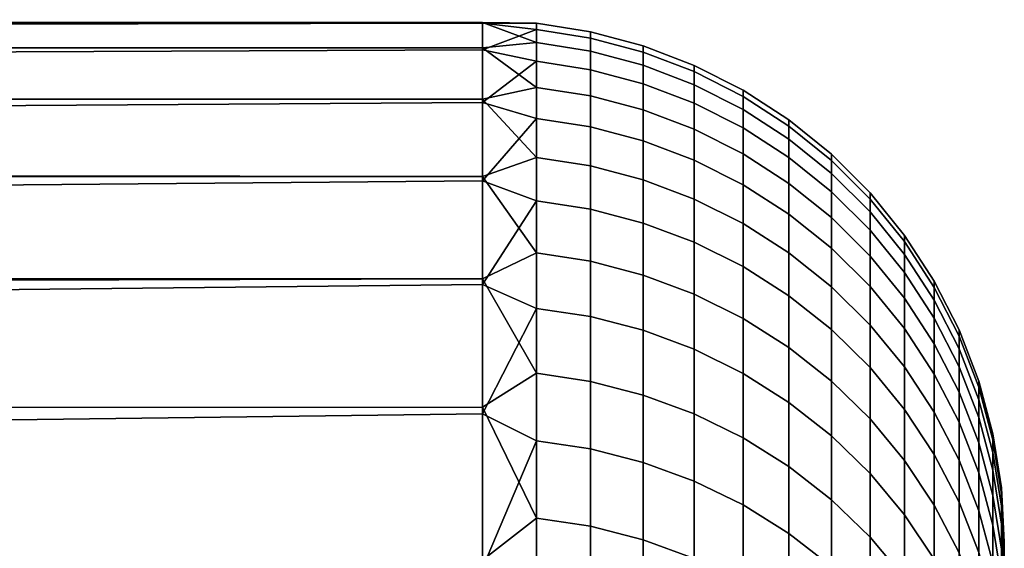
# Model space of a CAD drawing. Header units: metres. Extents: x -28 to 70, y -212 to 28.
# Tile 239 of 239: x 67.85 to 69.74, y 18.99 to 20. Entities that reach past the tile are written whole.
import ezdxf

# ---------------------------------------------------------------- set-up
doc = ezdxf.new("R2010")
doc.units = ezdxf.units.M
doc.layers.add('solid_10_261_102_XXX', color=7, linetype='CONTINUOUS')

msp = doc.modelspace()

# ---------------------------------------------------------------- linework, layer by layer
at = {"layer": 'solid_10_261_102_XXX'}
for points in [[(18.922167, 19.990562, 113.385681), (18.914127, 20, 114), (54.200001, 20, 114), (68.738998, 19.994362, 113.525169)], [(18.947245, 19.962124, 112.769722), (18.922167, 19.990562, 113.385681), (68.738998, 19.994362, 113.525169), (68.738998, 19.945784, 112.528358)], [(68.738998, 19.994362, 113.525169), (54.200001, 20, 114), (59.5, 20, 114)], [(68.738998, 19.994362, 113.525169), (59.5, 20, 114), (59.5, 19.975592, 114.987793), (68.738998, 19.993156, 114.52317)], [(68.738998, 19.993156, 114.52317), (59.5, 19.975592, 114.987793), (59.5, 19.902426, 115.973183), (68.738998, 19.942167, 115.519859)], [(68.842171, 19.956039, 112.757812), (68.738998, 19.945784, 112.528358), (68.738998, 19.994362, 113.525169)], [(68.842171, 19.99305, 113.746017), (68.738998, 19.994362, 113.525169), (68.738998, 19.993156, 114.52317)], [(68.842171, 19.956039, 112.757812), (68.738998, 19.994362, 113.525169), (68.842171, 19.99305, 113.746017)], [(68.842171, 19.981155, 114.734848), (68.738998, 19.993156, 114.52317), (68.738998, 19.942167, 115.519859)], [(68.842171, 19.99305, 113.746017), (68.738998, 19.993156, 114.52317), (68.842171, 19.981155, 114.734848)], [(68.842171, 19.99305, 113.746017), (68.842171, 19.981155, 114.734848), (68.945679, 19.964911, 114.734253), (68.945679, 19.976797, 113.746223)], [(68.842171, 19.956039, 112.757812), (68.842171, 19.99305, 113.746017), (68.945679, 19.976797, 113.746223), (68.945679, 19.939816, 112.75882)], [(68.842171, 19.981155, 114.734848), (68.738998, 19.942167, 115.519859), (68.842171, 19.920383, 115.721878)], [(68.842171, 19.981155, 114.734848), (68.842171, 19.920383, 115.721878), (68.945679, 19.904188, 115.720482), (68.945679, 19.964911, 114.734253)], [(68.945679, 19.976797, 113.746223), (68.945679, 19.964911, 114.734253), (69.046921, 19.937933, 114.733261), (69.046921, 19.949802, 113.746567)], [(68.945679, 19.939816, 112.75882), (68.945679, 19.976797, 113.746223), (69.046921, 19.949802, 113.746567), (69.046921, 19.912872, 112.760498)], [(18.989441, 19.914469, 112.152313), (18.947245, 19.962124, 112.769722), (68.738998, 19.945784, 112.528358)], [(68.842171, 19.870214, 111.772644), (68.738998, 19.945784, 112.528358), (68.842171, 19.956039, 112.757812)], [(68.842171, 19.870214, 111.772644), (68.842171, 19.956039, 112.757812), (68.945679, 19.939816, 112.75882), (68.945679, 19.854061, 111.774452)], [(68.945679, 19.964911, 114.734253), (68.945679, 19.904188, 115.720482), (69.046921, 19.877293, 115.718155), (69.046921, 19.937933, 114.733261)], [(69.046921, 19.949802, 113.746567), (69.046921, 19.937933, 114.733261), (69.144783, 19.900517, 114.73188), (69.144783, 19.912365, 113.747047)], [(69.046921, 19.912872, 112.760498), (69.046921, 19.949802, 113.746567), (69.144783, 19.912365, 113.747047), (69.144783, 19.875504, 112.762825)], [(19.048937, 19.847265, 111.533005), (18.989441, 19.914469, 112.152313), (68.738998, 19.945784, 112.528358), (68.738998, 19.84754, 111.53521)], [(68.738998, 19.942167, 115.519859), (59.5, 19.902426, 115.973183), (59.5, 19.780682, 116.953743), (68.738998, 19.841522, 116.512764)], [(68.842171, 19.870214, 111.772644), (68.738998, 19.84754, 111.53521), (68.738998, 19.945784, 112.528358)], [(68.842171, 19.920383, 115.721878), (68.738998, 19.942167, 115.519859), (68.738998, 19.841522, 116.512764)], [(68.945679, 19.854061, 111.774452), (68.945679, 19.939816, 112.75882), (69.046921, 19.912872, 112.760498), (69.046921, 19.827232, 111.777458)], [(69.046921, 19.937933, 114.733261), (69.046921, 19.877293, 115.718155), (69.144783, 19.839991, 115.714935), (69.144783, 19.900517, 114.73188)], [(68.842171, 19.920383, 115.721878), (68.738998, 19.841522, 116.512764), (68.842171, 19.810884, 116.704704)], [(68.842171, 19.920383, 115.721878), (68.842171, 19.810884, 116.704704), (68.945679, 19.794779, 116.702499), (68.945679, 19.904188, 115.720482)], [(69.046921, 19.827232, 111.777458), (69.046921, 19.912872, 112.760498), (69.144783, 19.875504, 112.762825), (69.144783, 19.790024, 111.781631)], [(69.144783, 19.912365, 113.747047), (69.144783, 19.900517, 114.73188), (69.238182, 19.853075, 114.730141), (69.238182, 19.864893, 113.74765)], [(69.144783, 19.875504, 112.762825), (69.144783, 19.912365, 113.747047), (69.238182, 19.864893, 113.74765), (69.238182, 19.828121, 112.76577)], [(68.945679, 19.904188, 115.720482), (68.945679, 19.794779, 116.702499), (69.046921, 19.76803, 116.698853), (69.046921, 19.877293, 115.718155)], [(69.144783, 19.900517, 114.73188), (69.144783, 19.839991, 115.714935), (69.238182, 19.792692, 115.710846), (69.238182, 19.853075, 114.730141)], [(69.046921, 19.877293, 115.718155), (69.046921, 19.76803, 116.698853), (69.144783, 19.730934, 116.693787), (69.144783, 19.839991, 115.714935)], [(69.144783, 19.790024, 111.781631), (69.144783, 19.875504, 112.762825), (69.238182, 19.828121, 112.76577), (69.238182, 19.742846, 111.786919)], [(68.842171, 19.735785, 110.792923), (68.738998, 19.84754, 111.53521), (68.842171, 19.870214, 111.772644)], [(68.842171, 19.735785, 110.792923), (68.842171, 19.870214, 111.772644), (68.945679, 19.854061, 111.774452), (68.945679, 19.71974, 110.795525)], [(69.238182, 19.864893, 113.74765), (69.238182, 19.853075, 114.730141), (69.326111, 19.796125, 114.728043), (69.326111, 19.807911, 113.748375)], [(69.238182, 19.828121, 112.76577), (69.238182, 19.864893, 113.74765), (69.326111, 19.807911, 113.748375), (69.326111, 19.771244, 112.769318)], [(19.126146, 19.760082, 110.911453), (19.048937, 19.847265, 111.533005), (68.738998, 19.84754, 111.53521), (68.738998, 19.699875, 110.548203)], [(68.738998, 19.841522, 116.512764), (59.5, 19.780682, 116.953743), (59.5, 19.610657, 117.927101), (68.738998, 19.691473, 117.49942)], [(68.842171, 19.735785, 110.792923), (68.738998, 19.699875, 110.548203), (68.738998, 19.84754, 111.53521)], [(68.842171, 19.810884, 116.704704), (68.738998, 19.841522, 116.512764), (68.738998, 19.691473, 117.49942)], [(68.945679, 19.71974, 110.795525), (68.945679, 19.854061, 111.774452), (69.046921, 19.827232, 111.777458), (69.046921, 19.693094, 110.799858)], [(69.144783, 19.839991, 115.714935), (69.144783, 19.730934, 116.693787), (69.238182, 19.683895, 116.687363), (69.238182, 19.792692, 115.710846)], [(69.238182, 19.853075, 114.730141), (69.238182, 19.792692, 115.710846), (69.326111, 19.735918, 115.705933), (69.326111, 19.796125, 114.728043)], [(69.046921, 19.693094, 110.799858), (69.046921, 19.827232, 111.777458), (69.144783, 19.790024, 111.781631), (69.144783, 19.656137, 110.805862)], [(69.238182, 19.742846, 111.786919), (69.238182, 19.828121, 112.76577), (69.326111, 19.771244, 112.769318), (69.326111, 19.686213, 111.793266)], [(68.842171, 19.810884, 116.704704), (68.738998, 19.691473, 117.49942), (68.842171, 19.652925, 117.680908)], [(68.842171, 19.810884, 116.704704), (68.842171, 19.652925, 117.680908), (68.945679, 19.63695, 117.67791), (68.945679, 19.794779, 116.702499)], [(69.326111, 19.807911, 113.748375), (69.326111, 19.796125, 114.728043), (69.407585, 19.730297, 114.725624), (69.407585, 19.742043, 113.749207)], [(69.326111, 19.771244, 112.769318), (69.326111, 19.807911, 113.748375), (69.407585, 19.742043, 113.749207), (69.407585, 19.705496, 112.773407)], [(68.945679, 19.794779, 116.702499), (68.945679, 19.63695, 117.67791), (69.046921, 19.610415, 117.672943), (69.046921, 19.76803, 116.698853)], [(69.144783, 19.656137, 110.805862), (69.144783, 19.790024, 111.781631), (69.238182, 19.742846, 111.786919), (69.238182, 19.609278, 110.813477)], [(69.238182, 19.792692, 115.710846), (69.238182, 19.683895, 116.687363), (69.326111, 19.627432, 116.679657), (69.326111, 19.735918, 115.705933)], [(69.326111, 19.796125, 114.728043), (69.326111, 19.735918, 115.705933), (69.407585, 19.670288, 115.700264), (69.407585, 19.730297, 114.725624)], [(19.221216, 19.652496, 110.287941), (19.126146, 19.760082, 110.911453), (68.738998, 19.699875, 110.548203)], [(69.046921, 19.76803, 116.698853), (69.046921, 19.610415, 117.672943), (69.144783, 19.573612, 117.666046), (69.144783, 19.730934, 116.693787)], [(69.326111, 19.686213, 111.793266), (69.326111, 19.771244, 112.769318), (69.407585, 19.705496, 112.773407), (69.407585, 19.620749, 111.800606)], [(69.238182, 19.609278, 110.813477), (69.238182, 19.742846, 111.786919), (69.326111, 19.686213, 111.793266), (69.326111, 19.553028, 110.822617)], [(69.407585, 19.742043, 113.749207), (69.407585, 19.730297, 114.725624), (69.481728, 19.656309, 114.7229), (69.481728, 19.668011, 113.750145)], [(69.407585, 19.705496, 112.773407), (69.407585, 19.742043, 113.749207), (69.481728, 19.668011, 113.750145), (69.481728, 19.631601, 112.778008)], [(68.842171, 19.55308, 109.821045), (68.738998, 19.699875, 110.548203), (68.842171, 19.735785, 110.792923)], [(68.842171, 19.55308, 109.821045), (68.842171, 19.735785, 110.792923), (68.945679, 19.71974, 110.795525), (68.945679, 19.537182, 109.82444)], [(69.144783, 19.730934, 116.693787), (69.144783, 19.573612, 117.666046), (69.238182, 19.526949, 117.65731), (69.238182, 19.683895, 116.687363)], [(69.326111, 19.735918, 115.705933), (69.326111, 19.627432, 116.679657), (69.407585, 19.562164, 116.670746), (69.407585, 19.670288, 115.700264)], [(69.407585, 19.730297, 114.725624), (69.407585, 19.670288, 115.700264), (69.481728, 19.596525, 115.693886), (69.481728, 19.656309, 114.7229)], [(68.945679, 19.537182, 109.82444), (68.945679, 19.71974, 110.795525), (69.046921, 19.693094, 110.799858), (69.046921, 19.510782, 109.830086)], [(69.407585, 19.620749, 111.800606), (69.407585, 19.705496, 112.773407), (69.481728, 19.631601, 112.778008), (69.481728, 19.547173, 111.808853)], [(19.334261, 19.524054, 109.662796), (19.221216, 19.652496, 110.287941), (68.738998, 19.699875, 110.548203), (68.738998, 19.503159, 109.569786)], [(68.738998, 19.691473, 117.49942), (59.5, 19.610657, 117.927101), (59.5, 19.392765, 118.890877), (68.738998, 19.49239, 118.477356)], [(68.842171, 19.55308, 109.821045), (68.738998, 19.503159, 109.569786), (68.738998, 19.699875, 110.548203)], [(68.842171, 19.652925, 117.680908), (68.738998, 19.691473, 117.49942), (68.738998, 19.49239, 118.477356)], [(69.046921, 19.510782, 109.830086), (69.046921, 19.693094, 110.799858), (69.144783, 19.656137, 110.805862), (69.144783, 19.474169, 109.837906)], [(69.326111, 19.553028, 110.822617), (69.326111, 19.686213, 111.793266), (69.407585, 19.620749, 111.800606), (69.407585, 19.488007, 110.833183)], [(69.238182, 19.683895, 116.687363), (69.238182, 19.526949, 117.65731), (69.326111, 19.470936, 117.64682), (69.326111, 19.627432, 116.679657)], [(69.407585, 19.670288, 115.700264), (69.407585, 19.562164, 116.670746), (69.481728, 19.488806, 116.660728), (69.481728, 19.596525, 115.693886)], [(69.481728, 19.668011, 113.750145), (69.481728, 19.656309, 114.7229), (69.547707, 19.574976, 114.71991), (69.547707, 19.586628, 113.751183)], [(69.481728, 19.631601, 112.778008), (69.481728, 19.668011, 113.750145), (69.547707, 19.586628, 113.751183), (69.547707, 19.550371, 112.783066)], [(68.842171, 19.652925, 117.680908), (68.738998, 19.49239, 118.477356), (68.842171, 19.446894, 118.648102)], [(68.842171, 19.652925, 117.680908), (68.842171, 19.446894, 118.648102), (68.945679, 19.431084, 118.644325), (68.945679, 19.63695, 117.67791)], [(69.144783, 19.474169, 109.837906), (69.144783, 19.656137, 110.805862), (69.238182, 19.609278, 110.813477), (69.238182, 19.427742, 109.847832)], [(69.481728, 19.656309, 114.7229), (69.481728, 19.596525, 115.693886), (69.547707, 19.51544, 115.686874), (69.547707, 19.574976, 114.71991)], [(68.945679, 19.63695, 117.67791), (68.945679, 19.431084, 118.644325), (69.046921, 19.404827, 118.638046), (69.046921, 19.610415, 117.672943)], [(69.481728, 19.547173, 111.808853), (69.481728, 19.631601, 112.778008), (69.547707, 19.550371, 112.783066), (69.547707, 19.46629, 111.817917)], [(69.046921, 19.610415, 117.672943), (69.046921, 19.404827, 118.638046), (69.144783, 19.368412, 118.629349), (69.144783, 19.573612, 117.666046)], [(69.238182, 19.427742, 109.847832), (69.238182, 19.609278, 110.813477), (69.326111, 19.553028, 110.822617), (69.326111, 19.372013, 109.859741)], [(69.326111, 19.627432, 116.679657), (69.326111, 19.470936, 117.64682), (69.407585, 19.406189, 117.634689), (69.407585, 19.562164, 116.670746)], [(69.407585, 19.488007, 110.833183), (69.407585, 19.620749, 111.800606), (69.481728, 19.547173, 111.808853), (69.481728, 19.414928, 110.845062)], [(69.481728, 19.596525, 115.693886), (69.481728, 19.488806, 116.660728), (69.547707, 19.408167, 116.649719), (69.547707, 19.51544, 115.686874)], [(69.144783, 19.573612, 117.666046), (69.144783, 19.368412, 118.629349), (69.238182, 19.322239, 118.618309), (69.238182, 19.526949, 117.65731)], [(69.547707, 19.586628, 113.751183), (69.547707, 19.574976, 114.71991), (69.604813, 19.487188, 114.716682), (69.604813, 19.498789, 113.752296)], [(69.547707, 19.550371, 112.783066), (69.547707, 19.586628, 113.751183), (69.604813, 19.498789, 113.752296), (69.604813, 19.462694, 112.788521)], [(69.547707, 19.574976, 114.71991), (69.547707, 19.51544, 115.686874), (69.604813, 19.427919, 115.679314), (69.604813, 19.487188, 114.716682)], [(68.842171, 19.322544, 108.85939), (68.738998, 19.503159, 109.569786), (68.842171, 19.55308, 109.821045)], [(68.842171, 19.322544, 108.85939), (68.842171, 19.55308, 109.821045), (68.945679, 19.537182, 109.82444), (68.945679, 19.306835, 108.863571)], [(69.326111, 19.372013, 109.859741), (69.326111, 19.553028, 110.822617), (69.407585, 19.488007, 110.833183), (69.407585, 19.307594, 109.873512)], [(69.407585, 19.562164, 116.670746), (69.407585, 19.406189, 117.634689), (69.481728, 19.333416, 117.621063), (69.481728, 19.488806, 116.660728)], [(68.945679, 19.306835, 108.863571), (68.945679, 19.537182, 109.82444), (69.046921, 19.510782, 109.830086), (69.046921, 19.280746, 108.870506)], [(69.481728, 19.414928, 110.845062), (69.481728, 19.547173, 111.808853), (69.547707, 19.46629, 111.817917), (69.547707, 19.334593, 110.858116)], [(69.547707, 19.46629, 111.817917), (69.547707, 19.550371, 112.783066), (69.604813, 19.462694, 112.788521), (69.604813, 19.37899, 111.827705)], [(19.465588, 19.374361, 109.03672), (19.334261, 19.524054, 109.662796), (68.738998, 19.503159, 109.569786)], [(69.238182, 19.526949, 117.65731), (69.238182, 19.322239, 118.618309), (69.326111, 19.266811, 118.605064), (69.326111, 19.470936, 117.64682)], [(69.547707, 19.51544, 115.686874), (69.547707, 19.408167, 116.649719), (69.604813, 19.321127, 116.637833), (69.604813, 19.427919, 115.679314)], [(19.615475, 19.202988, 108.410255), (19.465588, 19.374361, 109.03672), (68.738998, 19.503159, 109.569786), (68.738998, 19.257879, 108.602402)], [(68.842171, 19.322544, 108.85939), (68.738998, 19.257879, 108.602402), (68.738998, 19.503159, 109.569786)], [(69.046921, 19.280746, 108.870506), (69.046921, 19.510782, 109.830086), (69.144783, 19.474169, 109.837906), (69.144783, 19.244564, 108.880135)], [(69.604813, 19.498789, 113.752296), (69.604813, 19.487188, 114.716682), (69.65242, 19.393913, 114.713249), (69.65242, 19.405458, 113.753487)], [(69.604813, 19.462694, 112.788521), (69.604813, 19.498789, 113.752296), (69.65242, 19.405458, 113.753487), (69.65242, 19.369535, 112.794319)], [(68.738998, 19.49239, 118.477356), (59.5, 19.392765, 118.890877), (59.5, 19.127539, 119.842712), (68.738998, 19.244774, 119.444145)], [(68.842171, 19.446894, 118.648102), (68.738998, 19.49239, 118.477356), (68.738998, 19.244774, 119.444145)], [(69.407585, 19.307594, 109.873512), (69.407585, 19.488007, 110.833183), (69.481728, 19.414928, 110.845062), (69.481728, 19.235191, 109.888985)], [(69.481728, 19.488806, 116.660728), (69.481728, 19.333416, 117.621063), (69.547707, 19.253418, 117.606079), (69.547707, 19.408167, 116.649719)], [(69.604813, 19.487188, 114.716682), (69.604813, 19.427919, 115.679314), (69.65242, 19.334927, 115.671272), (69.65242, 19.393913, 114.713249)], [(69.144783, 19.244564, 108.880135), (69.144783, 19.474169, 109.837906), (69.238182, 19.427742, 109.847832), (69.238182, 19.198685, 108.892342)], [(69.326111, 19.470936, 117.64682), (69.326111, 19.266811, 118.605064), (69.407585, 19.202744, 118.589752), (69.407585, 19.406189, 117.634689)], [(69.547707, 19.334593, 110.858116), (69.547707, 19.46629, 111.817917), (69.604813, 19.37899, 111.827705), (69.604813, 19.247885, 110.872208)], [(69.604813, 19.37899, 111.827705), (69.604813, 19.462694, 112.788521), (69.65242, 19.369535, 112.794319), (69.65242, 19.286232, 111.838104)], [(68.842171, 19.446894, 118.648102), (68.738998, 19.244774, 119.444145), (68.842171, 19.193293, 119.603935)], [(68.842171, 19.446894, 118.648102), (68.842171, 19.193293, 119.603935), (68.945679, 19.177689, 119.59938), (68.945679, 19.431084, 118.644325)], [(68.945679, 19.431084, 118.644325), (68.945679, 19.177689, 119.59938), (69.046921, 19.151775, 119.591812), (69.046921, 19.404827, 118.638046)], [(69.238182, 19.198685, 108.892342), (69.238182, 19.427742, 109.847832), (69.326111, 19.372013, 109.859741), (69.326111, 19.143614, 108.90699)], [(69.604813, 19.427919, 115.679314), (69.604813, 19.321127, 116.637833), (69.65242, 19.228647, 116.625214), (69.65242, 19.334927, 115.671272)], [(69.046921, 19.404827, 118.638046), (69.046921, 19.151775, 119.591812), (69.144783, 19.115833, 119.581322), (69.144783, 19.368412, 118.629349)], [(69.407585, 19.406189, 117.634689), (69.407585, 19.202744, 118.589752), (69.481728, 19.130733, 118.57254), (69.481728, 19.333416, 117.621063)], [(69.481728, 19.235191, 109.888985), (69.481728, 19.414928, 110.845062), (69.547707, 19.334593, 110.858116), (69.547707, 19.155602, 109.905998)], [(69.547707, 19.408167, 116.649719), (69.547707, 19.253418, 117.606079), (69.604813, 19.167074, 117.589905), (69.604813, 19.321127, 116.637833)], [(69.65242, 19.405458, 113.753487), (69.65242, 19.393913, 114.713249), (69.689995, 19.296171, 114.709656), (69.689995, 19.307659, 113.754723)], [(69.65242, 19.369535, 112.794319), (69.65242, 19.405458, 113.753487), (69.689995, 19.307659, 113.754723), (69.689995, 19.271917, 112.800392)], [(69.65242, 19.393913, 114.713249), (69.65242, 19.334927, 115.671272), (69.689995, 19.237482, 115.662849), (69.689995, 19.296171, 114.709656)], [(69.144783, 19.368412, 118.629349), (69.144783, 19.115833, 119.581322), (69.238182, 19.070263, 119.568016), (69.238182, 19.322239, 118.618309)], [(69.326111, 19.143614, 108.90699), (69.326111, 19.372013, 109.859741), (69.407585, 19.307594, 109.873512), (69.407585, 19.079954, 108.923927)], [(69.604813, 19.247885, 110.872208), (69.604813, 19.37899, 111.827705), (69.65242, 19.286232, 111.838104), (69.65242, 19.155754, 110.887177)], [(69.65242, 19.286232, 111.838104), (69.65242, 19.369535, 112.794319), (69.689995, 19.271917, 112.800392), (69.689995, 19.189034, 111.848999)], [(69.481728, 19.333416, 117.621063), (69.481728, 19.130733, 118.57254), (69.547707, 19.051575, 118.553619), (69.547707, 19.253418, 117.606079)], [(69.547707, 19.155602, 109.905998), (69.547707, 19.334593, 110.858116), (69.604813, 19.247885, 110.872208), (69.604813, 19.069695, 109.924355)], [(69.65242, 19.334927, 115.671272), (69.65242, 19.228647, 116.625214), (69.689995, 19.131739, 116.611977), (69.689995, 19.237482, 115.662849)], [(68.842171, 19.044743, 107.910309), (68.738998, 19.257879, 108.602402), (68.842171, 19.322544, 108.85939)], [(68.842171, 19.044743, 107.910309), (68.842171, 19.322544, 108.85939), (68.945679, 19.306835, 108.863571), (68.945679, 19.029261, 107.91526)], [(69.238182, 19.322239, 118.618309), (69.238182, 19.070263, 119.568016), (69.326111, 19.015558, 119.55204), (69.326111, 19.266811, 118.605064)], [(69.407585, 19.079954, 108.923927), (69.407585, 19.307594, 109.873512), (69.481728, 19.235191, 109.888985), (69.481728, 19.008404, 108.942963)], [(69.604813, 19.321127, 116.637833), (69.604813, 19.167074, 117.589905), (69.65242, 19.075331, 117.572723), (69.65242, 19.228647, 116.625214)], [(69.689995, 19.307659, 113.754723), (69.689995, 19.296171, 114.709656), (69.717125, 19.195038, 114.70594), (69.717125, 19.206465, 113.756012)], [(69.689995, 19.271917, 112.800392), (69.689995, 19.307659, 113.754723), (69.717125, 19.206465, 113.756012), (69.717125, 19.17091, 112.806679)], [(68.945679, 19.029261, 107.91526), (68.945679, 19.306835, 108.863571), (69.046921, 19.280746, 108.870506), (69.046921, 19.003546, 107.923485)], [(69.689995, 19.296171, 114.709656), (69.689995, 19.237482, 115.662849), (69.717125, 19.136658, 115.654137), (69.717125, 19.195038, 114.70594)], [(69.046921, 19.003546, 107.923485), (69.046921, 19.280746, 108.870506), (69.144783, 19.244564, 108.880135), (69.144783, 18.967884, 107.934883)], [(69.65242, 19.155754, 110.887177), (69.65242, 19.286232, 111.838104), (69.689995, 19.189034, 111.848999), (69.689995, 19.059212, 110.902863)], [(69.689995, 19.189034, 111.848999), (69.689995, 19.271917, 112.800392), (69.717125, 19.17091, 112.806679), (69.717125, 19.088461, 111.860275)], [(19.784245, 19.009501, 107.783981), (19.615475, 19.202988, 108.410255), (68.738998, 19.257879, 108.602402), (68.738998, 18.964647, 107.648453)], [(68.842171, 19.044743, 107.910309), (68.738998, 18.964647, 107.648453), (68.738998, 19.257879, 108.602402)], [(69.326111, 19.266811, 118.605064), (69.326111, 19.015558, 119.55204), (69.407585, 18.952326, 119.533577), (69.407585, 19.202744, 118.589752)], [(69.547707, 19.253418, 117.606079), (69.547707, 19.051575, 118.553619), (69.604813, 18.966135, 118.533195), (69.604813, 19.167074, 117.589905)], [(68.738998, 19.244774, 119.444145), (59.5, 19.127539, 119.842712), (59.5, 18.815624, 120.780289), (68.738998, 18.949236, 120.397377)], [(68.842171, 19.193293, 119.603935), (68.738998, 19.244774, 119.444145), (68.738998, 18.949236, 120.397377)], [(69.144783, 18.967884, 107.934883), (69.144783, 19.244564, 108.880135), (69.238182, 19.198685, 108.892342), (69.238182, 18.922665, 107.949348)], [(69.481728, 19.008404, 108.942963), (69.481728, 19.235191, 109.888985), (69.547707, 19.155602, 109.905998), (69.547707, 18.929752, 108.96389)], [(69.604813, 19.069695, 109.924355), (69.604813, 19.247885, 110.872208), (69.65242, 19.155754, 110.887177), (69.65242, 18.978416, 109.943863)], [(69.689995, 19.237482, 115.662849), (69.689995, 19.131739, 116.611977), (69.717125, 19.031466, 116.598289), (69.717125, 19.136658, 115.654137)], [(69.65242, 19.228647, 116.625214), (69.65242, 19.075331, 117.572723), (69.689995, 18.979195, 117.554718), (69.689995, 19.131739, 116.611977)], [(69.238182, 18.922665, 107.949348), (69.238182, 19.198685, 108.892342), (69.326111, 19.143614, 108.90699), (69.326111, 18.868385, 107.966705)], [(69.407585, 19.202744, 118.589752), (69.407585, 18.952326, 119.533577), (69.481728, 18.881254, 119.512825), (69.481728, 19.130733, 118.57254)], [(69.717125, 19.206465, 113.756012), (69.717125, 19.195038, 114.70594), (69.733521, 19.091621, 114.702133), (69.733521, 19.102987, 113.757324)], [(69.717125, 19.17091, 112.806679), (69.717125, 19.206465, 113.756012), (69.733521, 19.102987, 113.757324), (69.733521, 19.067625, 112.81311)], [(69.717125, 19.195038, 114.70594), (69.717125, 19.136658, 115.654137), (69.733521, 19.033556, 115.645226), (69.733521, 19.091621, 114.702133)], [(68.842171, 19.193293, 119.603935), (68.738998, 18.949236, 120.397377), (68.842171, 18.892742, 120.546059)], [(68.842171, 19.193293, 119.603935), (68.842171, 18.892742, 120.546059), (68.945679, 18.877382, 120.540733), (68.945679, 19.177689, 119.59938)], [(68.945679, 19.177689, 119.59938), (68.945679, 18.877382, 120.540733), (69.046921, 18.851873, 120.531898), (69.046921, 19.151775, 119.591812)], [(69.689995, 19.059212, 110.902863), (69.689995, 19.189034, 111.848999), (69.717125, 19.088461, 111.860275), (69.717125, 18.95932, 110.919098)], [(69.604813, 19.167074, 117.589905), (69.604813, 18.966135, 118.533195), (69.65242, 18.875353, 118.511497), (69.65242, 19.075331, 117.572723)], [(69.717125, 19.088461, 111.860275), (69.717125, 19.17091, 112.806679), (69.733521, 19.067625, 112.81311), (69.733521, 18.98562, 111.871803)], [(69.046921, 19.151775, 119.591812), (69.046921, 18.851873, 120.531898), (69.144783, 18.816496, 120.519638), (69.144783, 19.115833, 119.581322)], [(69.326111, 18.868385, 107.966705), (69.326111, 19.143614, 108.90699), (69.407585, 19.079954, 108.923927), (69.407585, 18.805641, 107.986763)], [(69.547707, 18.929752, 108.96389), (69.547707, 19.155602, 109.905998), (69.604813, 19.069695, 109.924355), (69.604813, 18.844858, 108.986473)], [(69.65242, 18.978416, 109.943863), (69.65242, 19.155754, 110.887177), (69.689995, 19.059212, 110.902863), (69.689995, 18.882771, 109.964302)], [(69.481728, 19.130733, 118.57254), (69.481728, 18.881254, 119.512825), (69.547707, 18.803129, 119.490021), (69.547707, 19.051575, 118.553619)], [(69.689995, 19.131739, 116.611977), (69.689995, 18.979195, 117.554718), (69.717125, 18.879723, 117.536087), (69.717125, 19.031466, 116.598289)], [(69.717125, 19.136658, 115.654137), (69.717125, 19.031466, 116.598289), (69.733521, 18.928932, 116.58429), (69.733521, 19.033556, 115.645226)], [(69.144783, 19.115833, 119.581322), (69.144783, 18.816496, 120.519638), (69.238182, 18.771639, 120.504097), (69.238182, 19.070263, 119.568016)], [(69.733521, 19.102987, 113.757324), (69.733521, 19.091621, 114.702133), (69.738998, 18.99761, 114.301262), (69.738998, 18.999168, 113.82267)], [(69.733521, 19.102987, 113.757324), (69.738998, 18.999168, 113.82267), (69.738998, 18.988684, 113.344353)], [(69.733521, 19.067625, 112.81311), (69.733521, 19.102987, 113.757324), (69.738998, 18.988684, 113.344353), (69.738998, 18.966145, 112.866348)], [(69.717125, 18.95932, 110.919098), (69.717125, 19.088461, 111.860275), (69.733521, 18.98562, 111.871803), (69.733521, 18.857174, 110.935692)], [(69.733521, 19.091621, 114.702133), (69.733521, 19.033556, 115.645226), (69.738998, 18.958345, 115.257378), (69.738998, 18.984003, 114.779457)], [(69.733521, 19.091621, 114.702133), (69.738998, 18.984003, 114.779457), (69.738998, 18.99761, 114.301262)], [(69.238182, 19.070263, 119.568016), (69.238182, 18.771639, 120.504097), (69.326111, 18.717793, 120.485443), (69.326111, 19.015558, 119.55204)], [(69.407585, 18.805641, 107.986763), (69.407585, 19.079954, 108.923927), (69.481728, 19.008404, 108.942963), (69.481728, 18.735121, 108.009315)], [(69.604813, 18.844858, 108.986473), (69.604813, 19.069695, 109.924355), (69.65242, 18.978416, 109.943863), (69.65242, 18.754658, 109.010475)], [(69.65242, 19.075331, 117.572723), (69.65242, 18.875353, 118.511497), (69.689995, 18.780226, 118.488762), (69.689995, 18.979195, 117.554718)], [(69.733521, 19.067625, 112.81311), (69.738998, 18.966145, 112.866348), (69.738998, 18.931585, 112.389076)], [(69.733521, 18.98562, 111.871803), (69.733521, 19.067625, 112.81311), (69.738998, 18.931585, 112.389076), (69.738998, 18.885017, 111.912903)], [(68.842171, 18.720358, 106.976128), (68.738998, 18.964647, 107.648453), (68.842171, 19.044743, 107.910309)], [(68.842171, 18.720358, 106.976128), (68.842171, 19.044743, 107.910309), (68.945679, 19.029261, 107.91526), (68.945679, 18.705137, 106.981834)], [(69.547707, 19.051575, 118.553619), (69.547707, 18.803129, 119.490021), (69.604813, 18.718803, 119.465393), (69.604813, 18.966135, 118.533195)], [(69.689995, 18.882771, 109.964302), (69.689995, 19.059212, 110.902863), (69.717125, 18.95932, 110.919098), (69.717125, 18.783802, 109.985458)], [(68.945679, 18.705137, 106.981834), (68.945679, 19.029261, 107.91526), (69.046921, 19.003546, 107.923485), (69.046921, 18.679863, 106.991318)], [(69.717125, 19.031466, 116.598289), (69.717125, 18.879723, 117.536087), (69.733521, 18.778006, 117.517036), (69.733521, 18.928932, 116.58429)], [(69.733521, 19.033556, 115.645226), (69.738998, 18.920681, 115.734291), (69.738998, 18.958345, 115.257378)], [(69.733521, 19.033556, 115.645226), (69.733521, 18.928932, 116.58429), (69.738998, 18.920681, 115.734291)], [(19.972425, 18.79314, 107.157639), (19.784245, 19.009501, 107.783981), (68.738998, 18.964647, 107.648453)], [(69.326111, 19.015558, 119.55204), (69.326111, 18.717793, 120.485443), (69.407585, 18.655548, 120.463875), (69.407585, 18.952326, 119.533577)], [(69.481728, 18.735121, 108.009315), (69.481728, 19.008404, 108.942963), (69.547707, 18.929752, 108.96389), (69.547707, 18.657598, 108.034103)], [(69.046921, 18.679863, 106.991318), (69.046921, 19.003546, 107.923485), (69.144783, 18.967884, 107.934883), (69.144783, 18.644808, 107.004471)], [(69.738998, 16.5, 114), (69.738998, 18.999168, 113.82267), (69.738998, 18.99761, 114.301262)], [(69.738998, 16.5, 114), (69.738998, 16.479479, 113.177376), (69.738998, 18.988684, 113.344353), (69.738998, 18.999168, 113.82267)], [(69.738998, 16.479479, 114.822624), (69.738998, 16.5, 114), (69.738998, 18.99761, 114.301262), (69.738998, 18.984003, 114.779457)], [(69.738998, 16.479479, 113.177376), (69.738998, 18.966145, 112.866348), (69.738998, 18.988684, 113.344353)]]:
    msp.add_3dface(points, dxfattribs=at)

doc.saveas('drawing.dxf')
